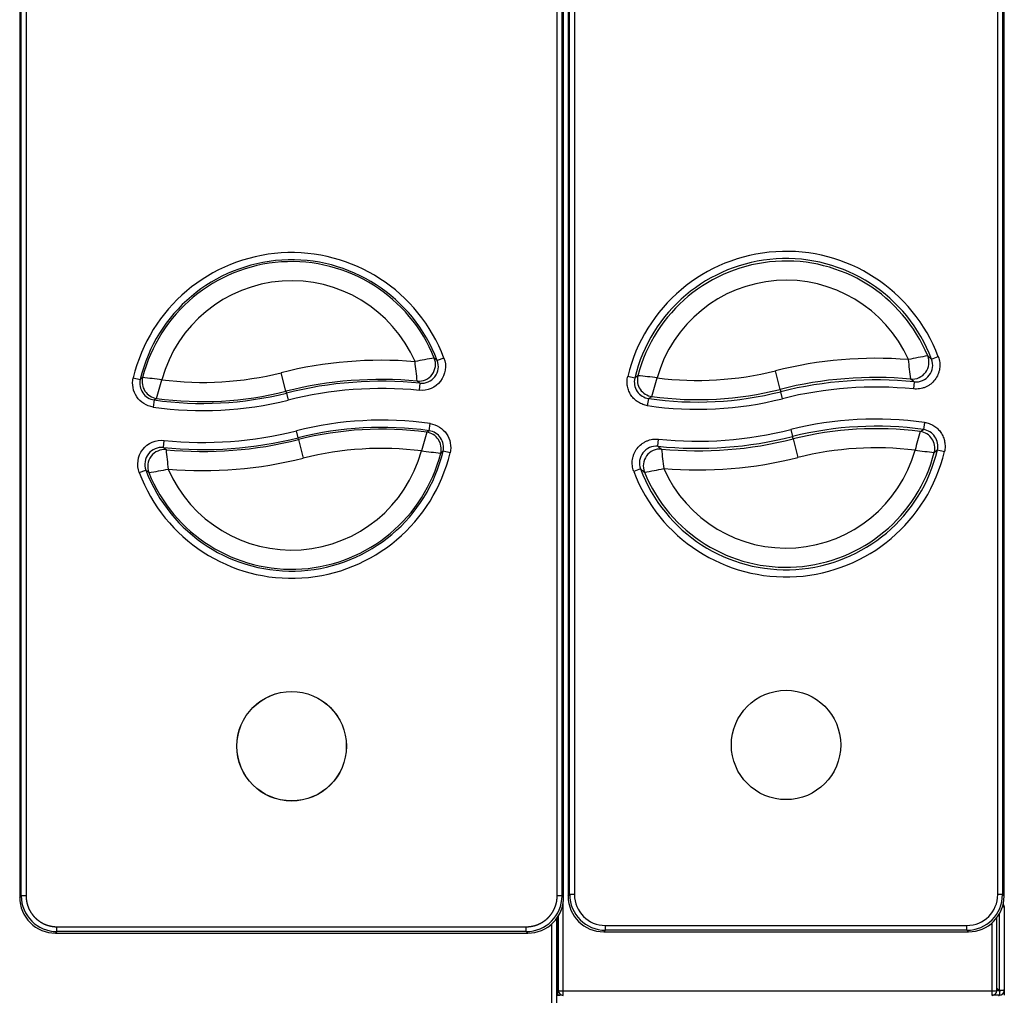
# Model space of a CAD drawing. Header units: millimetres. Extents: x 0 to 287, y 0 to 200.
# Tile 4 of 47: x 45 to 65, y 46 to 67. Entities that reach past the tile are written whole.
import ezdxf

# ---------------------------------------------------------------- set-up
doc = ezdxf.new("R2010")
doc.units = ezdxf.units.MM
doc.layers.add('130.652_BW4C_CTM', color=7, linetype='Continuous')
doc.layers.add('Standard', color=7, linetype='Continuous')

# ---------------------------------------------------------------- blocks, each defined once
blk = doc.blocks.new('SE1')
at = {"layer": '130.652_BW4C_CTM', "color": 7, "linetype": 'Continuous'}
for p, q in [((44.736, 88.376), (44.736, 48.229)), ((44.769, 48.262), (44.769, 88.343)), ((44.869, 88.343), (44.869, 48.262)), ((55.949, 48.262), (55.949, 88.343)), ((56.049, 88.343), (56.049, 48.262)), ((56.082, 48.229), (56.082, 88.376)), ((56.176, 88.403), (56.176, 48.256)), ((56.176, 88.403), (56.176, 48.256)), ((56.209, 48.289), (56.209, 88.37)), ((56.309, 88.37), (56.309, 48.289)), ((65.139, 48.289), (65.139, 88.37)), ((65.239, 88.37), (65.239, 48.289)), ((65.272, 48.256), (65.272, 88.403)), ((65.272, 48.256), (65.272, 88.403)), ((53.587, 59.479), (53.447, 59.426)), ((63.76, 59.455), (63.9, 59.508)), ((50.29, 58.786), (50.192, 59.173)), ((60.601, 58.826), (60.503, 59.214)), ((47.105, 59.068), (47.251, 59.033)), ((53.085, 58.955), (53.07, 58.806)), ((57.568, 59.061), (57.422, 59.096)), ((63.398, 58.983), (63.384, 58.834)), ((50.29, 58.786), (50.299, 58.748)), ((50.299, 58.748), (50.336, 58.603)), ((60.601, 58.826), (60.614, 58.776)), ((60.65, 58.631), (60.614, 58.776)), ((47.541, 58.606), (47.52, 58.457)), ((57.836, 58.485), (57.858, 58.634)), ((63.611, 58.137), (63.59, 57.988)), ((50.545, 57.816), (50.508, 57.962)), ((53.277, 57.963), (53.298, 58.111)), ((60.823, 57.988), (60.86, 57.842)), ((47.733, 57.612), (47.749, 57.762)), ((50.554, 57.779), (50.545, 57.816)), ((50.554, 57.779), (50.652, 57.392)), ((58.05, 57.638), (58.065, 57.787)), ((60.872, 57.792), (60.86, 57.842)), ((60.872, 57.792), (60.97, 57.405)), ((53.714, 57.501), (53.568, 57.536)), ((63.882, 57.561), (64.028, 57.527)), ((47.23, 57.089), (47.37, 57.141)), ((57.687, 57.167), (57.547, 57.114)), ((56.176, 48.256), (56.209, 48.289)), ((56.309, 48.289), (56.209, 48.289)), ((65.239, 48.289), (65.139, 48.289)), ((65.239, 48.289), (65.272, 48.256)), ((44.736, 48.229), (44.769, 48.262)), ((44.869, 48.262), (44.769, 48.262)), ((56.049, 48.262), (55.949, 48.262)), ((56.049, 48.262), (56.082, 48.229)), ((56.074, 46.283), (56.074, 48.146)), ((56.176, 48.256), (56.176, 48.256)), ((65.272, 48.256), (65.272, 48.256)), ((65.174, 46.287), (65.174, 47.886)), ((65.24, 48.037), (65.274, 48.037)), ((65.274, 48.037), (65.274, 46.287)), ((65.277, 48.02), (65.277, 46.305)), ((55.834, 39.868), (55.834, 47.678)), ((55.934, 47.787), (55.934, 39.871)), ((55.966, 47.832), (55.966, 46.313)), ((55.974, 46.286), (55.974, 47.847)), ((65.024, 46.283), (65.024, 47.701)), ((65.124, 46.286), (65.124, 47.81)), ((45.514, 47.517), (45.481, 47.484)), ((45.481, 47.484), (55.338, 47.484)), ((45.514, 47.617), (55.305, 47.617)), ((45.514, 47.517), (45.514, 47.617)), ((55.305, 47.517), (45.514, 47.517)), ((55.305, 47.517), (55.305, 47.617)), ((55.338, 47.484), (55.305, 47.517)), ((56.954, 47.544), (56.921, 47.511)), ((56.921, 47.511), (64.528, 47.511)), ((56.921, 47.511), (56.921, 47.511)), ((56.921, 47.511), (64.528, 47.511)), ((56.954, 47.644), (64.495, 47.644)), ((56.954, 47.544), (56.954, 47.644)), ((64.495, 47.544), (56.954, 47.544)), ((64.495, 47.544), (64.495, 47.644)), ((64.528, 47.511), (64.495, 47.544)), ((64.528, 47.511), (64.528, 47.511)), ((55.934, 46.345), (55.966, 46.313)), ((55.959, 46.305), (55.934, 46.33)), ((55.959, 46.305), (55.934, 46.305)), ((55.957, 46.307), (55.971, 46.307)), ((55.966, 46.298), (55.959, 46.305)), ((55.966, 46.313), (55.973, 46.305)), ((55.966, 46.187), (55.966, 46.298)), ((56.074, 46.283), (65.024, 46.283)), ((56.074, 46.186), (56.074, 46.283)), ((65.024, 46.186), (65.024, 46.283)), ((65.124, 46.337), (65.174, 46.287)), ((65.16, 46.287), (65.124, 46.323)), ((65.124, 46.287), (65.16, 46.287)), ((65.174, 46.273), (65.16, 46.287)), ((65.274, 46.287), (65.174, 46.287)), ((65.174, 46.273), (65.174, 46.187)), ((65.274, 46.281), (65.274, 46.187)), ((55.934, 46.187), (55.966, 46.187)), ((55.984, 46.187), (55.966, 46.187)), ((55.984, 46.189), (55.984, 46.187)), ((65.174, 46.187), (65.038, 46.187)), ((65.224, 46.187), (65.224, 46.201))]:
    blk.add_line(p, q, dxfattribs=at)
for centre, radius in [((50.409, 51.382), 1.143), ((50.409, 51.382), 1.141), ((60.724, 51.409), 1.141)]:
    blk.add_circle(centre, radius, dxfattribs=at)
for centre, radius, start, end in [((50.409, 58.282), 3.396, 20.6358, 166.6287), ((60.724, 58.309), 3.395, 20.672, 166.6041), ((50.409, 58.282), 3.246, 20.6358, 166.6287), ((50.409, 58.282), 3.208, 21.875, 165.7844), ((60.724, 58.309), 3.245, 20.672, 166.6041), ((60.724, 58.309), 3.194, 22.3399, 165.4666), ((50.409, 58.282), 2.808, 23.5469, 164.6386), ((60.724, 58.309), 2.794, 24.0302, 164.306), ((52.283, 50.877), 8.555, 85.3064, 104.1497), ((54.583, 51.768), 7.802, 98.8269, 101.8333), ((32.769, 56.905), 20.368, 5.9015, 7.0492), ((53.12, 59.303), 0.35, 264.2484, 20.7185), ((62.598, 50.904), 8.569, 85.4645, 104.1497), ((65.032, 51.276), 8.358, 99.3222, 102.1288), ((45.144, 57.111), 18.282, 6.0633, 7.3419), ((63.434, 59.331), 0.349, 264.2044, 20.8111), ((60.157, 55.213), 5.566, 49.6549, 50.7546), ((48.56, 65.645), 6.674, 262.6093, 284.1497), ((58.875, 65.672), 6.66, 262.7491, 284.1497), ((47.591, 58.952), 0.35, 166.6054, 261.7879), ((57.262, 45.952), 16.472, 127.2157, 127.4281), ((46.156, 46.737), 12.386, 82.831, 84.7016), ((13.8, 68.476), 35.194, 343.7672, 344.425), ((52.283, 50.877), 8.156, 84.7512, 104.1497), ((52.283, 50.877), 8.117, 84.3311, 104.1497), ((57.907, 58.98), 0.349, 166.5381, 261.8412), ((67.5, 46.081), 16.344, 127.1345, 127.4218), ((56.454, 46.957), 12.211, 82.5637, 84.4609), ((24.64, 68.326), 34.655, 343.8323, 344.5003), ((62.598, 50.904), 8.17, 84.9069, 104.1497), ((62.598, 50.904), 8.118, 84.3435, 104.1497), ((60.399, 55.224), 4.81, 51.4128, 52.5458), ((48.56, 65.645), 7.113, 261.7647, 284.1497), ((48.56, 65.645), 7.074, 262.1249, 284.1497), ((52.283, 50.877), 7.967, 84.3311, 104.1497), ((58.875, 65.672), 7.111, 261.7752, 284.1497), ((58.875, 65.672), 7.06, 262.2597, 284.1497), ((62.598, 50.904), 7.969, 84.3435, 104.1497), ((48.56, 65.645), 7.263, 261.7647, 284.1497), ((58.875, 65.672), 7.261, 261.7752, 284.1497), ((65.222, 47.188), 13.61, 122.4234, 122.7555), ((52.283, 50.92), 7.263, 81.9716, 104.1497), ((62.598, 50.946), 7.261, 81.9822, 104.1497), ((48.56, 65.687), 7.967, 264.1543, 284.1497), ((52.283, 50.92), 7.113, 81.9716, 104.1497), ((52.283, 50.92), 7.074, 82.3327, 104.1497), ((87.002, 48.217), 35.144, 163.9548, 164.6135), ((53.228, 57.616), 0.35, 346.6756, 81.995), ((58.875, 65.714), 7.969, 264.1668, 284.1497), ((62.598, 50.946), 7.111, 81.9822, 104.1497), ((62.598, 50.946), 7.06, 82.4679, 104.1497), ((96.792, 48.419), 34.606, 164.0199, 164.6889), ((56.203, 69.409), 13.602, 302.5617, 302.8945), ((63.542, 57.642), 0.349, 346.608, 82.0485), ((48.56, 65.687), 8.117, 264.1543, 284.1497), ((48.56, 65.687), 8.156, 264.5755, 284.1497), ((58.875, 65.714), 8.118, 264.1668, 284.1497), ((58.875, 65.714), 8.17, 264.7315, 284.1497), ((47.697, 57.265), 0.35, 84.0711, 200.6636), ((50.409, 58.282), 3.246, 200.5804, 346.6989), ((67.992, 59.603), 20.305, 185.7521, 186.9034), ((50.409, 58.282), 2.808, 203.4987, 344.704), ((52.283, 50.92), 6.674, 82.8184, 104.1497), ((54.642, 69.808), 12.361, 262.9169, 264.7913), ((43.549, 70.563), 16.435, 307.3523, 307.5656), ((60.724, 58.309), 3.395, 200.6167, 346.6742), ((58.014, 57.291), 0.349, 84.0273, 200.7562), ((60.724, 58.309), 3.245, 200.6167, 346.6742), ((61.055, 61.389), 4.806, 231.2979, 232.4336), ((76.255, 59.457), 18.227, 185.9146, 187.1971), ((60.724, 58.309), 2.794, 203.9832, 344.3705), ((62.598, 50.946), 6.66, 82.9585, 104.1497), ((64.974, 69.642), 12.186, 262.6491, 264.5503), ((53.941, 70.488), 16.307, 307.2709, 307.5592), ((50.409, 58.282), 3.396, 200.5804, 346.6989), ((50.409, 58.282), 3.208, 201.8226, 345.8526), ((48.56, 65.687), 8.555, 265.132, 284.1497), ((60.724, 58.309), 3.194, 202.2886, 345.5341), ((58.875, 65.714), 8.569, 265.2905, 284.1497), ((46.247, 64.787), 7.787, 278.744, 281.7564), ((61.296, 61.398), 5.561, 229.5422, 230.6449), ((56.43, 65.332), 8.342, 279.2402, 282.0524), ((45.481, 48.229), 0.744, 179.9961, 270.0039), ((45.514, 48.262), 0.745, 180.0026, 269.9974), ((55.305, 48.262), 0.745, 270.0026, 359.9974), ((55.338, 48.229), 0.744, 269.9961, 0.0039), ((65.174, 48.037), 0.1, 0, 35.9788), ((55.966, 46.305), 0.018, 270, 296.3878), ((56.074, 46.286), 0.1, 180, 270), ((65.024, 46.286), 0.1, 270, 0), ((65.174, 46.287), 0.02, 270, 0), ((65.174, 46.287), 0.1, 270, 0), ((55.966, 46.305), 0.118, 270, 298.0674), ((55.984, 46.307), 0.12, 270, 292.5594)]:
    blk.add_arc(centre, radius, start, end, dxfattribs=at)
for centre, major_axis, ratio, start_param, end_param in [((53.061, 59.347), (0.209, 0.281), 0.998742, 3.690851, 5.733927), ((-1317.804, -106.69), (1372.409, 164.239), 0.039561, 0.036622, 0.037685), ((63.355, 59.39), (0.208, 0.282), 0.997746, 3.688595, 5.736183), ((47.639, 58.984), (0.195, -0.29), 0.99923, 3.872043, 5.552735), ((-1543.525, -337.004), (1597.723, 394.362), 0.037926, 0.029115, 0.030012), ((57.971, 59.023), (0.195, -0.291), 0.99862, 3.868396, 5.556382), ((2929.423, 743.262), (-2883.488, -686.472), 0.012868, -0.03709, -0.036581), ((-2709.687, -607.922), (2764.561, 667.698), 0.013085, -0.03782, -0.037299), ((53.18, 57.584), (-0.196, 0.29), 0.999228, 3.870825, 5.553953), ((63.478, 57.599), (-0.196, 0.29), 0.998616, 3.867169, 5.557609), ((47.756, 57.22), (-0.21, -0.28), 0.998738, 3.689776, 5.735002), ((1622.713, 442.938), (-1576.087, -383.727), 0.038134, 0.029345, 0.030251), ((58.093, 57.231), (-0.208, -0.281), 0.997738, 3.687514, 5.737264), ((1416.601, 219.176), (-1370.383, -160.156), 0.039535, 0.036657, 0.037723), ((56.955, 48.29), (0.527, 0.527), 0.999109, 2.356803, 3.926382), ((56.955, 48.29), (0.457, 0.457), 0.998783, 2.356803, 3.926382), ((64.494, 48.29), (-0.457, 0.457), 0.998783, 2.356803, 3.926382), ((64.494, 48.29), (-0.527, 0.527), 0.999109, 2.356803, 3.926382), ((56.921, 48.256), (0.527, 0.527), 0.998946, 2.356803, 3.926382), ((64.527, 48.256), (-0.527, 0.527), 0.998946, 2.356803, 3.926382), ((65.157, 48.02), (-0.0849, -0.0849), 0.999695, 2.356347, 2.583722), ((56.074, 46.286), (-0.1, 0), 0.034899, 0, 1.570797), ((65.024, 46.286), (-0.1, 0), 0.034899, 1.570796, 3.141593), ((65.157, 46.306), (-0.096, 0.072), 0.999762, 3.575696, 3.784958), ((65.157, 46.306), (-0.096, 0.072), 0.999762, 2.21439, 2.400977)]:
    blk.add_ellipse(centre, major_axis=major_axis, ratio=ratio, start_param=start_param, end_param=end_param, dxfattribs=at)
for points, degree, knots in [([(53.587, 59.479), (53.648, 59.319), (53.62, 59.134), (53.412, 58.863), (53.24, 58.789), (53.07, 58.806)], 3, [0, 0, 0, 0, 0.5, 0.5, 1, 1, 1, 1]), ([(63.9, 59.508), (63.915, 59.468), (63.925, 59.427), (63.932, 59.364), (63.933, 59.342), (63.932, 59.3), (63.929, 59.258), (63.92, 59.217), (63.908, 59.176), (63.901, 59.156), (63.877, 59.097), (63.856, 59.061), (63.804, 58.993), (63.774, 58.963), (63.724, 58.924), (63.706, 58.912), (63.67, 58.891), (63.632, 58.871), (63.592, 58.857), (63.552, 58.845), (63.531, 58.841), (63.468, 58.831), (63.426, 58.83), (63.384, 58.834)], 3, [0, 0, 0, 0, 0.125, 0.125, 0.1875, 0.1875, 0.25, 0.3125, 0.3125, 0.375, 0.375, 0.5, 0.5, 0.625, 0.625, 0.6875, 0.6875, 0.75, 0.8125, 0.8125, 0.875, 0.875, 1, 1, 1, 1]), ([(47.52, 58.457), (47.383, 58.477), (47.255, 58.557), (47.101, 58.785), (47.073, 58.933), (47.105, 59.068)], 3, [0, 0, 0, 0, 0.5, 0.5, 1, 1, 1, 1]), ([(57.836, 58.485), (57.802, 58.49), (57.768, 58.499), (57.704, 58.523), (57.672, 58.538), (57.613, 58.575), (57.586, 58.596), (57.536, 58.644), (57.514, 58.671), (57.485, 58.713), (57.476, 58.728), (57.459, 58.759), (57.452, 58.775), (57.432, 58.823), (57.423, 58.856), (57.41, 58.924), (57.407, 58.959), (57.409, 59.028), (57.414, 59.062), (57.422, 59.096)], 3, [0, 0, 0, 0, 0.125, 0.125, 0.25, 0.25, 0.375, 0.375, 0.5, 0.5, 0.5625, 0.5625, 0.625, 0.625, 0.75, 0.75, 0.875, 0.875, 1, 1, 1, 1]), ([(63.611, 58.137), (63.646, 58.132), (63.679, 58.124), (63.744, 58.1), (63.776, 58.085), (63.835, 58.048), (63.862, 58.027), (63.912, 57.979), (63.935, 57.952), (63.964, 57.91), (63.973, 57.895), (63.989, 57.864), (63.997, 57.848), (64.017, 57.8), (64.026, 57.767), (64.039, 57.699), (64.042, 57.664), (64.04, 57.595), (64.036, 57.561), (64.028, 57.527)], 3, [0, 0, 0, 0, 0.125, 0.125, 0.25, 0.25, 0.375, 0.375, 0.5, 0.5, 0.5625, 0.5625, 0.625, 0.625, 0.75, 0.75, 0.875, 0.875, 1, 1, 1, 1]), ([(53.298, 58.111), (53.435, 58.092), (53.563, 58.012), (53.718, 57.784), (53.746, 57.636), (53.714, 57.501)], 3, [0, 0, 0, 0, 0.5, 0.5, 1, 1, 1, 1]), ([(47.23, 57.089), (47.17, 57.249), (47.198, 57.434), (47.406, 57.705), (47.579, 57.779), (47.749, 57.762)], 3, [0, 0, 0, 0, 0.5, 0.5, 1, 1, 1, 1]), ([(57.547, 57.114), (57.532, 57.154), (57.522, 57.195), (57.515, 57.258), (57.514, 57.279), (57.515, 57.322), (57.519, 57.364), (57.528, 57.405), (57.539, 57.446), (57.546, 57.466), (57.571, 57.525), (57.592, 57.561), (57.645, 57.629), (57.674, 57.659), (57.724, 57.698), (57.742, 57.71), (57.779, 57.731), (57.816, 57.75), (57.856, 57.764), (57.897, 57.776), (57.918, 57.781), (57.981, 57.79), (58.023, 57.791), (58.065, 57.787)], 3, [0, 0, 0, 0, 0.125, 0.125, 0.1875, 0.1875, 0.25, 0.3125, 0.3125, 0.375, 0.375, 0.5, 0.5, 0.625, 0.625, 0.6875, 0.6875, 0.75, 0.8125, 0.8125, 0.875, 0.875, 1, 1, 1, 1]), ([(44.869, 48.262), (44.869, 48.198), (44.882, 48.136), (44.894, 48.074), (44.918, 48.015), (44.943, 47.957), (44.978, 47.904), (45.013, 47.851), (45.058, 47.806), (45.103, 47.761), (45.156, 47.726), (45.208, 47.691), (45.267, 47.666), (45.326, 47.642), (45.388, 47.63), (45.45, 47.617), (45.514, 47.617)], 2, [0, 0, 0, 0.125, 0.125, 0.25, 0.25, 0.375, 0.375, 0.5, 0.5, 0.625, 0.625, 0.75, 0.75, 0.875, 0.875, 1, 1, 1]), ([(55.305, 47.617), (55.368, 47.617), (55.43, 47.63), (55.493, 47.642), (55.551, 47.666), (55.61, 47.691), (55.663, 47.726), (55.716, 47.761), (55.76, 47.806), (55.805, 47.851), (55.841, 47.904), (55.876, 47.957), (55.9, 48.015), (55.924, 48.074), (55.937, 48.136), (55.949, 48.198), (55.949, 48.262)], 2, [0, 0, 0, 0.125, 0.125, 0.25, 0.25, 0.375, 0.375, 0.5, 0.5, 0.625, 0.625, 0.75, 0.75, 0.875, 0.875, 1, 1, 1])]:
    blk.add_open_spline(points, degree=degree, knots=knots, dxfattribs=at)

msp = doc.modelspace()

# ---------------------------------------------------------------- block references
at = {"layer": 'Standard'}
msp.add_blockref('SE1', (0, 0), dxfattribs=at)

doc.saveas('drawing.dxf')
